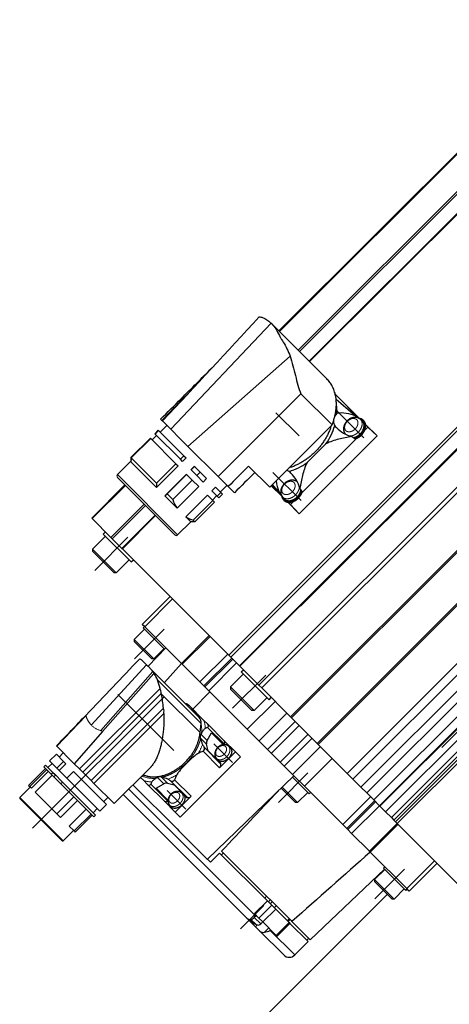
# Model space of a CAD drawing. Extents: x 0 to 1685, y -10 to 1188.
# Tile 15 of 21: x 1040 to 1095, y 931 to 1056. Entities that reach past the tile are written whole.
import ezdxf

# ---------------------------------------------------------------- set-up
doc = ezdxf.new("R2010")
doc.units = 0
doc.header["$LTSCALE"] = 25.4
doc.linetypes.add('DASHEDBIDOT', pattern=[12.4, 3, -3, 0.2, -3, 0.2, -3])
doc.linetypes.add('DASHEDDOT2X', pattern=[12.2, 6, -3, 0.2, -3])
doc.layers.add('Layer0000', color=7, linetype='CONTINUOUS', lineweight=25)

msp = doc.modelspace()

# ---------------------------------------------------------------- linework, layer by layer
at = {"layer": 'Layer0000', "color": 7, "linetype": 'Continuous', "lineweight": 25}
for p, q in [((1112.4205588, 1056.351656), (1072.8934665, 1016.8245637)), ((1076.7391772, 1012.978853), (1114.4985026, 1050.7381783)), ((1067.9273814, 974.2727196), (1129.4456713, 1035.7910096)), ((1082.286431, 959.9136699), (1143.804721, 1021.4319599)), ((1084.036431, 958.1636699), (1145.554721, 1019.6819599)), ((1071.9157771, 1017.8018995), (1071.9466771, 1017.7709996)), ((1071.9159539, 1017.8020763), (1078.9784539, 1010.7395763)), ((1085.661431, 956.5386699), (1147.179721, 1018.0569599)), ((1087.161431, 955.0386699), (1148.679721, 1016.5569599)), ((1074.305155, 1013.6394879), (1061.338203, 1002.1673789)), ((1058.03721, 1005.4683719), (1060.6142517, 1008.1023536)), ((1060.6142517, 1008.1023536), (1060.4883312, 1008.228274)), ((1061.4780102, 1008.9851969), (1060.6142517, 1008.1023536)), ((1075.6864524, 1008.8534436), (1067.774807, 1000.9417982)), ((1075.6864524, 1008.8534436), (1079.6393868, 1004.9005092)), ((1083.1357568, 1005.715714), (1080.0400525, 1008.8114184)), ((1083.0702127, 1005.7257164), (1080.0573672, 1008.738562)), ((1057.8757603, 1005.6298216), (1058.0377993, 1005.4677826)), ((1058.1258198, 1005.379762), (1058.03721, 1005.4683719)), ((1058.1883477, 1005.3172341), (1058.1258198, 1005.379762)), ((1059.1643215, 1004.3412604), (1058.1878725, 1005.3177093)), ((1083.4164752, 1005.4628947), (1083.1801777, 1005.6469791)), ((1083.5687402, 1005.4948626), (1083.6637402, 1005.3998626)), ((1057.1482728, 1003.7763693), (1057.5902145, 1004.218311)), ((1057.6313395, 1004.177186), (1057.1893978, 1003.7352443)), ((1057.5902145, 1004.218311), (1057.6313395, 1004.177186)), ((1060.8384594, 1000.9700662), (1057.6313395, 1004.177186)), ((1057.817825, 1003.9907006), (1058.6663531, 1004.8392287)), ((1060.3366304, 1003.1689514), (1059.1647297, 1004.3408521)), ((1071.7277414, 996.9888638), (1079.6393868, 1004.9005092)), ((1083.7835165, 1004.2214128), (1084.1790164, 1004.6169127)), ((1085.3514242, 1003.5000466), (1083.8845917, 1004.9668792)), ((1084.1790164, 1004.6169127), (1083.894594, 1004.9013351)), ((1085.3514242, 1003.5000466), (1084.1790164, 1004.6169127)), ((1054.1077136, 1000.7358101), (1056.5825874, 1003.2106839)), ((1056.6237124, 1003.1695588), (1054.1488387, 1000.6946851)), ((1056.5825874, 1003.2106839), (1056.6237124, 1003.1695588)), ((1059.8308322, 999.962439), (1056.6237124, 1003.1695588)), ((1056.8101978, 1002.9830734), (1057.3758832, 1003.5487589)), ((1057.1893978, 1003.7352443), (1057.1482728, 1003.7763693)), ((1057.1893978, 1003.7352443), (1060.3965177, 1000.5281244)), ((1060.5365375, 1002.9690443), (1060.3366304, 1003.1689514)), ((1061.338203, 1002.1673789), (1060.5365375, 1002.9690443)), ((1075.469607, 993.6182294), (1085.3514242, 1003.5000466)), ((1075.8976787, 996.335575), (1082.6393416, 1003.0772379)), ((1081.312283, 1003.7403093), (1081.2953035, 1003.7621049)), ((1082.7208698, 1003.1587661), (1082.6393416, 1003.0772379)), ((1065.171544, 998.3340378), (1061.3383609, 1002.1672209)), ((1078.8643938, 1002.5022261), (1076.4674275, 1000.1052597)), ((1052.4084581, 998.5813337), (1054.1132835, 1000.2861591)), ((1054.1077136, 1000.7358101), (1054.1071283, 1000.2800039)), ((1054.1488387, 1000.6946851), (1057.3559585, 997.4875653)), ((1060.3965177, 1000.5281244), (1060.8384594, 1000.9700662)), ((1060.6630189, 1000.2616232), (1060.3965177, 1000.5281244)), ((1061.1049606, 1000.7035649), (1060.6630189, 1000.2616232)), ((1060.8384594, 1000.9700662), (1061.1049606, 1000.7035649)), ((1067.774807, 1000.9417982), (1065.171544, 998.3340378)), ((1057.3572947, 996.955899), (1054.1072947, 1000.205899)), ((1057.3559585, 997.4875653), (1059.8308322, 999.962439)), ((1060.0973335, 999.6959378), (1057.3572947, 996.955899)), ((1059.8308322, 999.962439), (1060.0973335, 999.6959378)), ((1061.7236609, 999.2009812), (1062.1656026, 999.642923)), ((1061.7468006, 999.1778415), (1061.7236609, 999.2009812)), ((1062.1887423, 999.6197833), (1061.7468006, 999.1778415)), ((1061.7468006, 999.1778415), (1062.4676239, 998.4570182)), ((1062.1656026, 999.642923), (1062.1887423, 999.6197833)), ((1062.9095657, 998.8989599), (1062.1887423, 999.6197833)), ((1071.7277414, 996.9888638), (1069.0420895, 999.6745158)), ((1059.6916579, 990.9445805), (1052.4084581, 998.2277803)), ((1058.4179367, 995.895257), (1061.1579754, 998.6352958)), ((1061.1811151, 998.6121561), (1058.7062414, 996.1372824)), ((1059.4270648, 995.416459), (1061.9019385, 997.8913327)), ((1061.1579754, 998.6352958), (1061.1811151, 998.6121561)), ((1061.9019385, 997.8913327), (1061.1811151, 998.6121561)), ((1061.9019385, 997.8913327), (1062.713658, 997.0796132)), ((1062.4676239, 998.4570182), (1062.9095657, 998.8989599)), ((1063.2793434, 997.6452986), (1062.4676239, 998.4570182)), ((1062.9095657, 998.8989599), (1063.7212852, 998.0872404)), ((1063.7212852, 998.0872404), (1063.2793434, 997.6452986)), ((1066.449969, 997.0556129), (1065.171544, 998.3340378)), ((1053.3525706, 997.2836678), (1049.1345019, 993.0655991)), ((1062.713658, 997.0796132), (1059.9736192, 994.3395744)), ((1064.3930763, 996.5315658), (1064.835018, 996.9735076)), ((1065.0741898, 995.8504523), (1064.3930763, 996.5315658)), ((1064.835018, 996.9735076), (1065.5161315, 996.292394)), ((1065.4545782, 996.3539474), (1066.3031063, 997.2024755)), ((1066.449969, 997.0556129), (1067.2442485, 996.2613333)), ((1071.913357, 997.1744794), (1073.2564395, 995.8313968)), ((1071.9411278, 997.2022502), (1073.2464372, 995.8969408)), ((1075.2337107, 997.6534166), (1075.2100487, 997.6718501)), ((1058.4179367, 995.895257), (1058.7062414, 996.1372824)), ((1059.9736192, 994.3395744), (1058.4179367, 995.895257)), ((1058.7062414, 996.1372824), (1059.4270648, 995.416459)), ((1061.0873521, 993.2258416), (1063.8273908, 995.9658804)), ((1064.5085044, 995.2847669), (1062.0336306, 992.8098931)), ((1063.8273908, 995.9658804), (1064.5085044, 995.2847669)), ((1064.446951, 995.3463202), (1065.0126365, 995.9120056)), ((1064.7121161, 995.0811552), (1064.5085044, 995.2847669)), ((1065.5161315, 996.292394), (1065.0741898, 995.8504523)), ((1065.0741898, 995.8504523), (1065.2778015, 995.6468406)), ((1065.7197432, 996.0887823), (1065.2778015, 995.6468406)), ((1065.7197432, 996.0887823), (1065.5161315, 996.292394)), ((1073.5092589, 995.5506784), (1073.3251745, 995.7869759)), ((1073.4772909, 995.3984133), (1073.5722909, 995.3034133)), ((1075.8976787, 996.335575), (1075.8169496, 996.2548459)), ((1062.2372423, 992.6062814), (1064.7121161, 995.0811552)), ((1074.0052744, 995.0825619), (1075.469607, 993.6182294)), ((1074.0708185, 995.0725595), (1074.3527409, 994.7906371)), ((1074.3527409, 994.7906371), (1074.7421787, 995.180075)), ((1074.3527409, 994.7906371), (1075.469607, 993.6182294)), ((1049.1345019, 993.0655991), (1049.2069893, 992.9931117)), ((1049.2069893, 992.9931117), (1051.5848205, 990.6152805)), ((1052.9802126, 989.2198884), (1057.1982813, 993.4379571)), ((1061.7069123, 992.6062814), (1061.0873521, 993.2258416)), ((1062.0336306, 992.8098931), (1062.2372423, 992.6062814)), ((1060.0452113, 990.9445805), (1061.7069123, 992.6062814)), ((1062.2372423, 992.6062814), (1061.7069123, 992.6062814)), ((1049.2451991, 989.1365253), (1050.8715447, 990.7628709)), ((1050.6063796, 991.0280359), (1050.8892223, 991.3108786)), ((1054.1419135, 987.492502), (1050.6063796, 991.0280359)), ((1051.5848205, 990.6152805), (1051.7555737, 990.4445273)), ((1051.7555737, 990.4445273), (1052.9802126, 989.2198884)), ((1049.2451991, 989.1365253), (1049.2451991, 988.8536755)), ((1052.2504029, 986.1313215), (1049.2451991, 989.1365253)), ((1052.9802126, 989.2198884), (1053.0319893, 989.1681117)), ((1053.0319893, 989.1681117), (1066.5319893, 975.6681117)), ((1051.9675602, 986.1313215), (1049.2451991, 988.8536826)), ((1052.2504029, 986.1313215), (1053.8767485, 987.7576671)), ((1054.1419135, 987.492502), (1054.4247562, 987.7753447)), ((1052.2504029, 986.1313215), (1051.9675531, 986.1313215)), ((1055.5607952, 979.5682379), (1059.0963291, 983.1037718)), ((1055.8714554, 979.2575778), (1055.5607952, 979.5682379)), ((1055.6566901, 979.1187896), (1055.8334668, 979.2955663)), ((1058.3586558, 976.4168239), (1055.6566901, 979.1187896)), ((1060.517896, 974.6111372), (1055.8714554, 979.2575778)), ((1054.5429969, 977.6515431), (1055.8334668, 978.9420129)), ((1060.517902, 974.6111312), (1064.0534359, 978.1466651)), ((1054.5429969, 977.6515363), (1054.5429969, 977.4040518)), ((1056.7703833, 975.1766693), (1054.5429969, 977.4040557)), ((1057.0178693, 975.1766707), (1054.5429983, 977.6515417)), ((1058.5310965, 976.5979367), (1056.2893681, 974.243471)), ((1057.0178707, 975.1766693), (1058.3083406, 976.4671392)), ((1066.5319893, 975.6681117), (1066.7819893, 975.4181117)), ((1066.7819893, 975.4181117), (1067.8890401, 974.3110609)), ((1055.5065335, 975.0263056), (1055.9328917, 974.5999473)), ((1055.9329263, 974.5999127), (1056.1108583, 974.4219807)), ((1056.1108585, 974.4219806), (1056.2848979, 974.2479411)), ((1056.2862735, 974.2465656), (1056.735687, 973.7971521)), ((1057.0178639, 975.1766693), (1056.7703794, 975.1766693)), ((1060.517896, 974.6111372), (1058.3578752, 972.1749639)), ((1060.517902, 974.6111311), (1060.6214554, 974.5075778)), ((1060.6214554, 974.5075778), (1062.8714554, 972.2575778)), ((1067.8890401, 974.3110609), (1067.9273814, 974.2727196)), ((1067.9273814, 974.2727196), (1067.9791581, 974.2209429)), ((1067.9791581, 974.2209429), (1070.3569893, 971.8431117)), ((1057.036759, 973.3314935), (1050.5254977, 965.9640327)), ((1056.7357262, 973.7971129), (1062.7888042, 967.7440348)), ((1066.7451991, 971.6365253), (1068.3715447, 973.2628709)), ((1068.1063796, 973.5280359), (1068.3892223, 973.8108786)), ((1071.6419135, 969.992502), (1068.1063796, 973.5280359)), ((1062.8714554, 972.2575778), (1063.1142446, 972.0147885)), ((1063.1142501, 972.014783), (1063.3714554, 971.7575778)), ((1063.3714554, 971.7575778), (1063.4964554, 971.6325778)), ((1063.9964554, 971.1325778), (1063.4964554, 971.6325778)), ((1066.7451991, 971.6365253), (1066.7451991, 971.3536755)), ((1069.7504029, 968.6313215), (1066.7451991, 971.6365253)), ((1070.3569893, 971.8431117), (1070.7069893, 971.4931117)), ((1057.8175092, 971.430588), (1047.5881134, 961.2011922)), ((1047.9919656, 960.7973399), (1057.9646108, 970.7699851)), ((1057.9646108, 970.7699851), (1057.9708139, 970.7360389)), ((1057.9708139, 970.7360389), (1062.8877303, 965.8191225)), ((1064.1347508, 970.9942823), (1061.9554723, 968.7894988)), ((1064.1321787, 970.9968545), (1063.9964554, 971.1325778)), ((1064.1839554, 970.9450778), (1064.1321787, 970.9968545)), ((1070.8089554, 964.3200778), (1064.1839554, 970.9450778)), ((1069.4675602, 968.6313215), (1066.7451991, 971.3536826)), ((1069.7504029, 968.6313215), (1071.3767485, 970.2576671)), ((1070.7069893, 971.4931117), (1074.3729452, 967.8271558)), ((1071.6419135, 969.992502), (1071.9247562, 970.2753447)), ((1061.3057063, 969.4392649), (1061.4465403, 969.2984308)), ((1061.4465403, 969.2984308), (1063.3755202, 967.3694509)), ((1058.2423866, 968.9090565), (1049.0613178, 959.7279877)), ((1058.2839747, 968.2372512), (1049.4180145, 959.371291)), ((1069.7504029, 968.6313215), (1069.4675531, 968.6313215)), ((1074.3729452, 967.8271558), (1074.5095668, 967.6905342)), ((1062.8877303, 965.8191225), (1063.0192321, 966.9784461)), ((1063.3755202, 967.3694509), (1063.8557042, 966.8892669)), ((1063.8557042, 966.8892669), (1065.9544233, 964.7905478)), ((1074.5095668, 967.6905342), (1077.7422471, 964.4578539)), ((1050.5254977, 965.9640327), (1046.9124916, 961.8768139)), ((1063.0793461, 965.7699908), (1063.0047335, 965.6322985)), ((1063.8047335, 964.8322985), (1064.332789, 965.8067876)), ((1064.332789, 965.8067876), (1065.850455, 964.2891217)), ((1044.6648107, 964.1244948), (1044.7095139, 964.0797917)), ((1044.7095139, 964.0797917), (1046.7536879, 962.0356176)), ((1062.9217034, 965.1483638), (1062.9521605, 965.0286986)), ((1063.937257, 963.5014579), (1063.7217034, 964.3483638)), ((1065.9418223, 964.2945936), (1065.9683096, 964.3434741)), ((1065.9544233, 964.7905478), (1067.3794244, 963.3655468)), ((1066.6741286, 963.9586758), (1066.4560319, 964.1285812)), ((1071.0589554, 964.0700778), (1070.8089554, 964.3200778)), ((1074.6964554, 960.4325778), (1071.0589554, 964.0700778)), ((1077.7422471, 964.4578539), (1077.8724382, 964.3276627)), ((1077.8724382, 964.3276627), (1081.5516498, 960.6484511)), ((1044.651781, 963.0768644), (1043.8032528, 962.2283363)), ((1044.651781, 963.0768644), (1045.579352, 962.1492933)), ((1045.0053344, 962.723311), (1045.5356645, 963.2536411)), ((1065.512257, 961.9264579), (1063.937257, 963.5014579)), ((1067.3794244, 963.3655468), (1065.3641686, 961.350291)), ((1068.0044244, 962.7405468), (1067.3794244, 963.3655468)), ((1043.2729228, 961.6980062), (1043.0607907, 961.4858741)), ((1043.2729228, 961.6980062), (1044.2004938, 960.7704351)), ((1043.5911208, 961.3798081), (1044.1214509, 961.9101382)), ((1044.7308239, 961.3007652), (1043.8032528, 962.2283363)), ((1045.579352, 962.1492933), (1044.7308239, 961.3007652)), ((1045.8513024, 961.877343), (1045.0027743, 961.0288148)), ((1045.8513024, 961.877343), (1045.579352, 962.1492933)), ((1046.7536879, 962.0356176), (1046.9124916, 961.8768139)), ((1046.9124916, 961.8768139), (1047.5881134, 961.2011922)), ((1060.3676711, 955.1037935), (1068.0044244, 962.7405468)), ((1065.089239, 962.3737862), (1064.9193336, 962.591883)), ((1065.5369616, 961.8293938), (1065.512257, 961.9264579)), ((1041.1162471, 959.1170664), (1043.2729228, 961.2737421)), ((1043.4263883, 961.1202766), (1041.2697126, 958.9636009)), ((1043.6376166, 960.9090483), (1041.4809409, 958.7523726)), ((1044.1340786, 960.4125863), (1041.9774029, 958.2559106)), ((1043.9883618, 960.5583031), (1043.0607907, 961.4858741)), ((1043.9883618, 960.5583031), (1044.2004938, 960.7704351)), ((1044.1515, 960.3951648), (1043.9883618, 960.5583031)), ((1044.1515, 960.3951648), (1045.2331303, 959.3135346)), ((1044.2004938, 960.7704351), (1044.4452367, 960.5256922)), ((1044.5350336, 960.4358954), (1044.3229015, 960.2237633)), ((1045.4452621, 959.5256668), (1044.4452367, 960.5256922)), ((1044.7308239, 961.3007652), (1044.9755668, 961.0560223)), ((1044.9755668, 961.0560223), (1045.9755922, 960.0559969)), ((1046.8241204, 960.904525), (1045.9755922, 960.0559969)), ((1051.015742, 956.7129034), (1046.8241204, 960.904525)), ((1047.5881134, 961.2011922), (1047.9919656, 960.7973399)), ((1047.9919656, 960.7973399), (1049.0613178, 959.7279877)), ((1051.9880138, 956.8012917), (1056.5858525, 961.3991304)), ((1063.8166303, 949.745646), (1074.8000088, 960.3290244)), ((1074.8002457, 960.3287875), (1074.6966229, 960.4324103)), ((1074.8002457, 960.3287875), (1076.1214554, 959.0075778)), ((1081.5516498, 960.6484511), (1082.286431, 959.9136699)), ((1041.1162471, 959.1170664), (1041.2697126, 958.9636009)), ((1045.4452621, 959.5256668), (1045.2331301, 959.3135348)), ((1045.2331301, 959.3135348), (1049.4247518, 955.1219131)), ((1049.6368838, 955.3340451), (1045.4452621, 959.5256668)), ((1045.9755922, 960.0559969), (1050.1672139, 955.8643752)), ((1049.0613178, 959.7279877), (1049.4180145, 959.371291)), ((1049.4180145, 959.371291), (1051.9880138, 956.8012917)), ((1054.3744992, 959.1877771), (1059.963077, 953.5991994)), ((1055.738767, 959.7326977), (1055.3290934, 960.1423713)), ((1056.218951, 959.2525137), (1055.738767, 959.7326977)), ((1058.3176701, 957.1537945), (1056.218951, 959.2525137)), ((1057.3014303, 958.7754288), (1058.2759193, 959.3034844)), ((1057.4759193, 960.1034844), (1057.338227, 960.0288718)), ((1058.0795192, 960.1560574), (1057.959854, 960.1865144)), ((1058.759854, 959.3865144), (1059.60676, 959.1709609)), ((1059.60676, 959.1709609), (1061.18176, 957.5959609)), ((1076.7326672, 958.0428125), (1074.6199533, 960.1555264)), ((1076.1214554, 959.0075778), (1080.9964554, 954.1325778)), ((1082.286431, 959.9136699), (1083.3016498, 958.8984511)), ((1040.0308382, 957.5861802), (1041.3389857, 958.8943278)), ((1041.2697126, 958.9636009), (1041.4809409, 958.7523726)), ((1041.9774029, 958.2559106), (1044.7232396, 955.5100739)), ((1068.8397408, 942.2476618), (1053.1370624, 957.9503402)), ((1058.8190962, 957.2577629), (1057.3014303, 958.7754288)), ((1061.7579269, 957.7440493), (1059.7426711, 955.7287935)), ((1060.7344316, 958.0189789), (1060.5163349, 958.1888843)), ((1075.0179333, 956.9291193), (1073.1795101, 958.7675425)), ((1075.2654193, 956.9291207), (1073.3055489, 958.8889911)), ((1075.2654207, 956.9291193), (1076.5558906, 958.2195892)), ((1076.7326672, 958.0428125), (1076.9094439, 958.2195892)), ((1083.3016498, 958.8984511), (1084.036431, 958.1636699)), ((1084.036431, 958.1636699), (1084.9266498, 957.2734511)), ((1045.3836365, 952.0919606), (1040.0308382, 957.4447589)), ((1044.7232396, 955.5100739), (1046.8799153, 957.6667495)), ((1047.3305555, 957.2161094), (1045.1738798, 955.0594337)), ((1051.015742, 956.7129034), (1050.1672139, 955.8643752)), ((1050.6621886, 957.0664568), (1051.1925187, 957.5967868)), ((1059.7426711, 955.7287935), (1058.3176701, 957.1537945)), ((1058.7647438, 957.1399083), (1058.8136243, 957.1663956)), ((1059.149542, 956.4340893), (1058.9796367, 956.652186)), ((1061.18176, 957.5959609), (1061.2788241, 957.5712562)), ((1075.2654139, 956.9291193), (1075.0179294, 956.9291193)), ((1084.9266498, 957.2734511), (1085.661431, 956.5386699)), ((1085.661431, 956.5386699), (1085.7197567, 956.4803443)), ((1044.7232396, 955.5100739), (1045.1738798, 955.0594337)), ((1046.280035, 953.9532785), (1048.4367107, 956.1099542)), ((1049.0619161, 955.4847488), (1046.9052404, 953.3280731)), ((1047.055944, 953.1773695), (1049.2126197, 955.3340451)), ((1049.3186857, 955.6522432), (1049.8490158, 956.1825733)), ((1049.6368838, 955.3340451), (1049.4247518, 955.1219131)), ((1060.3676711, 955.1037935), (1059.7426711, 955.7287935)), ((1085.7197567, 956.4803443), (1085.9108449, 956.289256)), ((1085.9108449, 956.289256), (1086.4266498, 955.7734511)), ((1086.4266498, 955.7734511), (1087.161431, 955.0386699)), ((1080.9964554, 954.1325778), (1081.4964554, 953.6325778)), ((1084.4750088, 950.6540244), (1088.0105427, 954.1895583)), ((1087.161431, 955.0386699), (1087.4790189, 954.7210821)), ((1087.4790189, 954.7210821), (1087.6914008, 954.5087002)), ((1087.6914008, 954.5087002), (1087.9069893, 954.2931117)), ((1087.9069893, 954.2931117), (1088.1569893, 954.0431117)), ((1088.1569893, 954.0431117), (1096.4069893, 945.7931117)), ((1045.5250579, 952.0919606), (1046.8332054, 953.4001081)), ((1046.280035, 953.9532785), (1046.9052404, 953.3280731)), ((1046.9052404, 953.3280731), (1047.055944, 953.1773695)), ((1059.963077, 953.5991994), (1060.213077, 953.3491994)), ((1060.213077, 953.3491994), (1063.713077, 949.8491994)), ((1081.6211636, 953.5078696), (1081.4964554, 953.6325778)), ((1082.1214554, 953.0075778), (1081.6211638, 953.5078694)), ((1084.3714554, 950.7575778), (1082.1214554, 953.0075778)), ((1065.3722941, 950.5234346), (1064.2055679, 949.3567084)), ((1071.4298113, 944.4659175), (1065.3722941, 950.5234346)), ((1065.8433378, 950.5473656), (1065.5958504, 950.2998783)), ((1065.6193674, 950.7713361), (1071.1983803, 945.1923232)), ((1084.4749352, 950.6540979), (1084.3714554, 950.7575778)), ((1089.1214554, 946.0075778), (1084.4750088, 950.6540244)), ((1063.713077, 949.8491994), (1063.8166304, 949.745646)), ((1063.8166304, 949.745646), (1064.2055679, 949.3567084)), ((1089.4321156, 945.6969176), (1092.9676495, 949.2324515)), ((1076.8628398, 939.5278637), (1086.2807016, 948.4947782)), ((1085.0405469, 947.1539931), (1086.3310168, 948.4444629)), ((1086.1542401, 948.6212396), (1086.3310168, 948.7980163)), ((1088.9826672, 945.7928125), (1086.1542401, 948.6212396)), ((1085.0405469, 947.1539863), (1085.0405469, 946.9065018)), ((1087.2679333, 944.6791193), (1085.0405469, 946.9065057)), ((1087.5154193, 944.6791207), (1085.0405483, 947.1539917)), ((1040.6935243, 899.3296467), (1086.6554651, 945.2915875)), ((1087.5154207, 944.6791193), (1088.8058906, 945.9695892)), ((1088.9826672, 945.7928125), (1089.1594439, 945.9695892)), ((1089.4321156, 945.6969176), (1089.1214554, 946.0075778)), ((1069.8034657, 942.8395719), (1071.4298113, 944.4659175)), ((1071.1981852, 945.1925183), (1072.1136752, 944.2770282)), ((1071.4298113, 944.4659175), (1071.9923032, 943.9034255)), ((1072.1136752, 944.2770282), (1072.2397905, 944.1509129)), ((1072.2397905, 944.1509129), (1072.7397905, 943.6509129)), ((1087.5154139, 944.6791193), (1087.2679294, 944.6791193)), ((1070.3659576, 942.27708), (1069.8034657, 942.8395719)), ((1071.9923032, 943.9034255), (1072.4923032, 943.4034255)), ((1072.4923032, 943.4034255), (1074.1923032, 941.7034255)), ((1072.7397905, 943.6509129), (1074.4397905, 941.9509129)), ((1069.9131401, 941.1742625), (1068.8397408, 942.2476618)), ((1069.6654545, 942.2399158), (1070.0342881, 942.6087494)), ((1070.3659576, 942.27708), (1070.8659576, 941.77708)), ((1070.589411, 941.5309897), (1070.8507294, 941.7923081)), ((1070.8659576, 941.77708), (1072.5659576, 940.07708)), ((1072.6695109, 939.9735266), (1074.2958565, 941.5998722)), ((1074.0583565, 941.8373722), (1074.3058439, 942.0848595)), ((1074.1923032, 941.7034255), (1074.2958565, 941.5998722)), ((1076.6153524, 939.2803763), (1074.2958565, 941.5998722)), ((1074.4397905, 941.9509129), (1074.5433413, 941.8473621)), ((1074.5433439, 941.8473595), (1076.8628398, 939.5278637)), ((1070.4647408, 940.6226618), (1069.9131401, 941.1742625)), ((1073.5040825, 937.58332), (1070.4647408, 940.6226618)), ((1072.5659576, 940.07708), (1072.6695109, 939.9735266)), ((1074.9182961, 937.58332), (1076.6153524, 939.2803763)), ((1076.4385757, 939.457153), (1076.6860631, 939.7046404))]:
    msp.add_line(p, q, dxfattribs=at)
at = {"layer": 'Layer0000', "color": 251, "linetype": 'DASHEDBIDOT', "lineweight": 18}
for p, q in [((1112.4930462, 1056.2791686), (1072.9659539, 1016.7520763)), ((1075.3437851, 1014.3742451), (1113.1031105, 1052.1335704)), ((1075.5145383, 1014.2034919), (1113.2738636, 1051.9628172)), ((1114.5502792, 1050.6864016), (1076.7909539, 1012.9270763)), ((1066.5319893, 975.6681117), (1128.0502792, 1037.1864016)), ((1066.7819893, 975.4181117), (1128.3002792, 1036.9364016)), ((1067.8890401, 974.3110609), (1129.4073301, 1035.8293508)), ((1129.497448, 1035.7392329), (1067.9791581, 974.2209429)), ((1070.3569893, 971.8431117), (1133.6430462, 1035.1291686)), ((1070.7069893, 971.4931117), (1133.9930462, 1034.7791686)), ((1074.3729452, 967.8271558), (1137.6590021, 1031.1132127)), ((1074.5095668, 967.6905342), (1137.7956237, 1030.9765911)), ((1077.7422471, 964.4578539), (1139.260537, 1025.9761439)), ((1077.8724382, 964.3276627), (1139.3907282, 1025.8459527)), ((1081.5516498, 960.6484511), (1143.0699398, 1022.1667411)), ((1083.3016498, 958.8984511), (1144.8199398, 1020.4167411)), ((1071.9158655, 1017.8019879), (1059.1643215, 1004.3412604)), ((1084.9266498, 957.2734511), (1146.4449398, 1018.7917411)), ((1085.7197567, 956.4803443), (1147.2380467, 1017.9986342)), ((1147.4291349, 1017.807546), (1085.9108449, 956.289256)), ((1086.4266498, 955.7734511), (1147.9449398, 1017.2917411)), ((1087.4790189, 954.7210821), (1148.9973089, 1016.239372)), ((1087.6914008, 954.5087002), (1149.2096908, 1016.0269901)), ((1087.9069893, 954.2931117), (1149.4252792, 1015.8114016)), ((1149.6752792, 1015.5614016), (1088.1569893, 954.0431117)), ((1060.0452113, 990.9445805), (1052.4084581, 998.5813337)), ((1053.425058, 997.2111804), (1049.2069893, 992.9931117)), ((1051.5848205, 990.6152805), (1055.8028892, 994.8333492)), ((1051.7555737, 990.4445273), (1055.9736424, 994.662596)), ((1057.250058, 993.3861804), (1053.0319893, 989.1681117)), ((1055.8714554, 979.2575778), (1059.4069893, 982.7931117)), ((1060.6214554, 974.5075778), (1064.1569893, 978.0431117)), ((1062.8714554, 972.2575778), (1066.4069893, 975.7931117)), ((1063.3714554, 971.7575778), (1066.9069893, 975.2931117)), ((1049.0870362, 966.7732922), (1056.110422, 974.4224171)), ((1063.4964554, 971.6325778), (1067.0319893, 975.1681117)), ((1063.9964554, 971.1325778), (1067.5319893, 974.6681117)), ((1056.8924279, 973.5807491), (1050.2972561, 966.0704245)), ((1063.0192321, 966.9784461), (1057.494827, 972.5028512)), ((1068.8714554, 966.2575778), (1072.4069893, 969.7931117)), ((1048.4135885, 967.9540921), (1044.7095139, 964.0797917)), ((1070.3714554, 964.7575778), (1073.9069893, 968.2931117)), ((1071.4335986, 963.6954346), (1074.9691325, 967.2309685)), ((1071.9335986, 963.1954346), (1075.4691325, 966.7309685)), ((1050.4767299, 965.9932447), (1050.4611831, 966.0016772)), ((1063.8047335, 964.8322985), (1063.0047335, 965.6322985)), ((1065.9683096, 964.3434741), (1063.8304933, 966.4812903)), ((1073.0593122, 962.069721), (1076.5948461, 965.6052549)), ((1063.7217034, 964.3483638), (1062.9217034, 965.1483638)), ((1073.5593122, 961.569721), (1077.0948461, 965.1052549)), ((1074.6214554, 960.5075778), (1078.1569893, 964.0431117)), ((1065.3641686, 961.350291), (1063.2654495, 963.4490101)), ((1063.3991453, 963.9672101), (1065.5369616, 961.8293938)), ((1076.1214554, 959.0075778), (1079.6569893, 962.5431117)), ((1056.6269275, 959.2777245), (1058.7647438, 957.1399083)), ((1058.2759193, 959.3034844), (1057.4759193, 960.1034844)), ((1058.759854, 959.3865144), (1057.959854, 960.1865144)), ((1061.2788241, 957.5712562), (1059.1410078, 959.7090725)), ((1059.6592078, 959.8427684), (1061.7579269, 957.7440493)), ((1069.8989788, 942.6026374), (1053.8441691, 958.657447)), ((1040.0308382, 957.5861802), (1045.5250579, 952.0919606)), ((1080.9964554, 954.1325778), (1084.5319893, 957.6681117)), ((1081.4964554, 953.6325778), (1085.0319893, 957.1681117)), ((1081.6211523, 953.5078576), (1085.1569893, 957.0431117)), ((1085.6569893, 956.5431117), (1082.1214554, 953.0075778)), ((1084.3714554, 950.7575778), (1087.9069893, 954.2931117)), ((1089.1214554, 946.0075778), (1092.6569893, 949.5431117)), ((1071.0886137, 944.807115), (1071.3361011, 945.0546024)), ((1071.5526635, 944.3430652), (1071.8001509, 944.5905526)), ((1072.0522905, 944.3384129), (1071.8048032, 944.0909255)), ((1071.9923032, 943.9034255), (1070.3659576, 942.27708)), ((1072.4923032, 943.4034255), (1070.8659576, 941.77708)), ((1072.3048032, 943.5909255), (1072.5522905, 943.8384129)), ((1070.0007965, 941.4432424), (1069.3511563, 942.0928826)), ((1070.589411, 941.5309897), (1069.7729697, 942.347431)), ((1069.8989788, 942.6026374), (1069.9696894, 942.6733481)), ((1074.1923032, 941.7034255), (1072.5659576, 940.07708)), ((1073.9548032, 941.9409255), (1074.2022905, 942.1884129)), ((1070.1339219, 941.3950442), (1069.9131401, 941.1742625)), ((1071.6075114, 941.0355261), (1071.0514022, 940.4794169)), ((1071.8691353, 940.7739022), (1071.7984246, 940.7031915)), ((1074.9182961, 937.58332), (1071.7984246, 940.7031915))]:
    msp.add_line(p, q, dxfattribs=at)
at = {"layer": 'Layer0000', "color": 5, "linetype": 'DASHEDDOT2X', "lineweight": 18}
for p, q in [((1083.686099, 1003.2561836), (1080.0950612, 1006.8472214)), ((1075.4497845, 1003.5198691), (1072.5212467, 1006.4484069)), ((1075.71597, 995.2810546), (1072.1249322, 998.8720924)), ((1053.7400082, 990.6261306), (1049.5233572, 986.4094796)), ((1058.3306993, 978.9643717), (1054.5736693, 975.2073417)), ((1071.2400082, 973.1261306), (1067.0233572, 968.9094796)), ((1058.3130706, 970.374193), (1041.6242185, 953.6853408)), ((1059.5690666, 963.5391512), (1052.4611125, 970.6471054)), ((1067.0139151, 962.0339997), (1064.6523798, 964.395535)), ((1076.5782493, 960.7168217), (1072.8212193, 956.9597917)), ((1061.0742181, 956.0943028), (1058.7126829, 958.455838)), ((1088.8282493, 948.4668217), (1085.0712193, 944.7097917)), ((1070.9614764, 943.8475988), (1068.0176212, 940.9037436))]:
    msp.add_line(p, q, dxfattribs=at)
at = {"layer": 'Layer0000', "color": 7, "linetype": 'Continuous', "lineweight": 25}
for centre, radius, start, end in [((-6574.2201929, 8103.2489389), 10422.6893608, 317.07844059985, 317.17723374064), ((1069.2287779, 1015.1148999), 3.800241, 45.000004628, 45.657206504), ((-1138.348235, 3215.4546198), 3115.5626194, 314.8909007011, 314.9922891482), ((-574.7600338, 2652.337921), 2318.8694754, 314.7541343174, 314.8451795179), ((1167.6628406, 1107.2253145), 132.1688897, 228.538931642, 229.952098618), ((1075.3826399, 1006.5732046), 4.884292, 357.947115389, 10.479505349), ((1080.8144078, 1005.3081252), 0.9902935, 172.766032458, 212.88203389), ((1081.84107, 1005.0754343), 2.0585442, 140.014574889, 154.496421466), ((998.6353205, 892.3087487), 141.3880717, 53.34236701, 53.557683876), ((1082.9875909, 1004.8944374), 0.8356106, 45.934623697, 85.097745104), ((1083.0653165, 1004.8200351), 0.8332532, 5.599222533, 44.095781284), ((1072.0898339, 1007.252294), 8.2739234, 324.963299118, 342.545059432), ((1082.6269968, 1006.9774417), 3.444213, 219.849466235, 224.858695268), ((1083.4667884, 1007.9278056), 4.7105492, 225.847716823, 253.511097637), ((1081.9108699, 1005.0314127), 2.0403199, 293.390551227, 336.609448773), ((1082.5394885, 1004.7736816), 1.3611049, 336.061840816, 5.381490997), ((1082.2057562, 1003.9896876), 0.9961639, 186.131673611, 191.970235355), ((1090.4321768, 1015.5309758), 14.6909451, 235.588264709, 237.964027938), ((1082.0755564, 1004.6957928), 1.6669975, 287.900253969, 292.774869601), ((1074.5714105, 998.7127279), 20.5185183, 174.456952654, 175.826789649), ((2486.6277132, -406.942839), 1997.0281378, 135.2225167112, 135.3282353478), ((1073.7064195, 998.2529381), 0.8833697, 56.157671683, 79.890894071), ((1071.7175474, 1006.879483), 8.2735399, 287.448652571, 305.036974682), ((1052.5852348, 998.404557), 0.25, 135, 224.999907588), ((15797.188366, -13718.6584643), 20820.6668159, 135.01909536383, 135.02923531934), ((1077.791643, 998.3958297), 5.2816887, 186.430349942, 202.88590364), ((1071.9991155, 996.3371688), 3.4433201, 45.20813456, 50.304782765), ((1071.0434794, 995.4952438), 4.7148539, 16.679901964, 44.174868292), ((1074.9825436, 996.7619432), 0.9956129, 77.954482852, 83.86941497), ((1079.2753481, 997.2768188), 21.9204027, 179.44914017, 180.838853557), ((917.0764597, 864.7711178), 203.9603786, 40.171643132, 40.539347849), ((1063.1908299, 988.3368801), 15.0147636, 32.189554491, 34.533282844), ((1063.3066263, 996.7083251), 4.0889993, 198.417387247, 215.401208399), ((1186.5371824, 1080.2381374), 141.2308746, 216.444000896, 216.657711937), ((1074.0777162, 995.9795627), 0.8356106, 184.902254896, 224.065376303), ((1074.1521185, 995.9018371), 0.8332532, 225.904218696, 264.400777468), ((1073.9421767, 997.0548479), 2.0383269, 293.108883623, 336.891116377), ((1074.2843428, 996.8886667), 1.6584971, 337.532099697, 342.396370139), ((1074.1987903, 996.4233128), 1.3568019, 264.587888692, 293.608944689), ((1062.7717632, 995.7734986), 3.0541442, 236.528880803, 256.014147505), ((1059.8684346, 991.1213572), 0.25, 225.000092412, 314.999999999), ((-135319.0859286, 131348.0169018), 188666.4563464, 316.285870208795, 316.288863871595), ((1056.1367436, 973.1983831), 0.8469138, 26.838792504, 44.841658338), ((1058.6508438, 974.4324316), 1.9538007, 205.86128448, 214.297224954), ((1054.4082594, 971.3374509), 3.299251, 20.685114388, 37.166132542), ((1046.909108, 968.7325463), 11.2371102, 13.892502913, 19.604322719), ((1055.9163256, 970.6605569), 2.0512062, 3.058079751, 22.049286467), ((1044.4303768, 967.7896389), 13.8572981, 4.633505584, 12.276194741), ((1061.0687033, 968.9279626), 0.5635605, 65.130956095, 92.720830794), ((-26132.3911754, 26949.3903934), 37600.8833071, 316.28423860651, 316.29250764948), ((1057.1384293, 968.5035261), 1.1760853, 346.914323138, 20.170427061), ((1062.1176112, 967.1245467), 0.9133814, 350.795674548, 42.705948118), ((1063.5918447, 965.282476), 0.6834292, 149.211950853, 191.316828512), ((1067.5386575, 958.6603306), 8.6555123, 115.367108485, 117.401875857), ((1066.2202162, 965.8354535), 3.3661613, 193.86683596, 206.566580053), ((1106.421396, 986.6924631), 48.6554331, 207.361890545, 207.843951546), ((1064.3918447, 964.482476), 0.6834292, 149.211950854, 191.316828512), ((1066.3436559, 955.6715811), 8.364434, 111.593022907, 116.154668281), ((1065.9055662, 962.7174233), 1.1653863, 168.302561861, 180.936328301), ((1065.0103703, 961.7486029), 0.5327528, 311.612901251, 8.722446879), ((1067.4209597, 956.7715005), 8.3473037, 153.840648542, 158.411660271), ((1064.4478873, 955.5695603), 8.6555123, 152.598124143, 154.632891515), ((1057.8257419, 959.5163731), 0.6834292, 78.683171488, 120.788049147), ((1057.2723252, 956.886809), 3.3674244, 63.435811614, 76.130772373), ((1058.6257419, 958.7163731), 0.6834292, 78.683171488, 120.788049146), ((1036.4157548, 916.6868219), 48.6554331, 62.156048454, 62.638109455), ((1060.3907946, 957.2026517), 1.1653863, 89.063671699, 101.69743814), ((1061.359615, 958.0978475), 0.5327528, 261.277553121, 318.387098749), ((11659.8258939, -9015.626298), 14545.3174404, 136.70741699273, 136.74895755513), ((1040.1015488, 957.5154696), 0.1, 134.999999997, 225.001981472), ((1045.4543472, 952.1626712), 0.1, 224.999999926, 314.999999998), ((88384.793773, -97512.3419968), 131591.4406014, 131.561182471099, 131.566961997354), ((1069.2677234, 942.727508), 0.6429786, 228.2697086, 284.287471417), ((1071.6462245, 944.5323469), 3.5, 224.011031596, 241.957571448), ((1069.3262484, 942.5609797), 0.4674189, 282.372699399, 316.795445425), ((1068.8028358, 943.0506198), 1.1841527, 316.864408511, 337.770666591), ((1070.2358576, 941.8845431), 0.5, 241.957836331, 314.999999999), ((1070.8928619, 941.1030751), 0.6434941, 228.29411919, 284.263060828), ((1070.681583, 943.0727498), 2.6195691, 278.115879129, 295.235863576), ((1074.2111893, 938.2904268), 1, 225.000564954, 315)]:
    msp.add_arc(centre, radius, start, end, dxfattribs=at)
at = {"layer": 'Layer0000', "color": 251, "linetype": 'DASHEDBIDOT', "lineweight": 18}
for centre, radius, start, end in [((1081.8272164, 1004.1764634), 0.6742584, 217.918489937, 220.381479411), ((1074.7958095, 997.1400857), 0.6740679, 49.395098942, 52.081827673), ((1060.3629906, 965.9971729), 3.4745337, 71.828959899, 76.876696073), ((1048.516634, 967.9991187), 0.1124534, 154.810013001, 203.603311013), ((1051.0621148, 968.6603126), 2.7410653, 194.930343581, 206.307425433), ((1060.3535063, 966.4896287), 2.683557, 31.463886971, 58.536113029), ((1050.8891663, 968.5748229), 2.5481412, 206.307720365, 224.985225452), ((1051.0744879, 968.8018803), 2.8398838, 225.582185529, 254.116373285), ((1059.2073248, 966.1503696), 3.8906602, 354.389392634, 11.809991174), ((1059.7953752, 966.2137971), 3.7620439, 1.994004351, 17.889832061), ((1050.0227322, 965.1860108), 0.9260405, 61.740320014, 72.755541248), ((1050.114806, 965.3337193), 0.7523049, 56.913044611, 61.243597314), ((1056.7165588, 966.7420385), 6.9264656, 329.04741024, 339.620419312), ((1056.9464726, 963.5722847), 3.5650031, 246.070123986, 276.308914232), ((1056.3661793, 966.3916591), 6.9264656, 290.379580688, 300.95258976), ((1056.8944207, 963.3128427), 3.7620439, 252.110167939, 268.005995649)]:
    msp.add_arc(centre, radius, start, end, dxfattribs=at)
at = {"layer": 'Layer0000', "color": 7, "linetype": 'Continuous', "lineweight": 25}
for points, degree, knots in [([(1070.4004702, 1018.6025124), (1070.4272213, 1018.6334048), (1070.5937725, 1018.5964582), (1071.1248044, 1018.4326557), (1071.5490477, 1018.1609731), (1071.8850219, 1017.8326548)], 3, [0.005006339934, 0.005006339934, 0.005006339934, 0.005006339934, 0.0059222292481, 0.0065802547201, 0.0105284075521, 0.0105284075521, 0.0105284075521, 0.0105284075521]), ([(1071.9466665, 1017.7710101), (1072.3363536, 1017.3723218), (1072.7214832, 1016.7868617), (1073.0463218, 1016.0175982), (1073.1583757, 1015.818054), (1073.2793232, 1015.6429125), (1073.7214059, 1014.9765599), (1074.0899352, 1014.2746359), (1074.305155, 1013.6394879)], 3, [0, 0, 0, 0, 0.004678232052, 0.005346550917, 0.005680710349, 0.006014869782, 0.006683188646, 0.010693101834, 0.010693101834, 0.010693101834, 0.010693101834]), ([(1074.305155, 1013.6394879), (1074.5697669, 1012.8159737), (1074.8904088, 1011.5579711), (1075.2985327, 1009.9328418), (1075.5363952, 1009.1907353), (1075.6864524, 1008.8534436)], 3, [0, 0, 0, 0, 0.00516985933, 0.007754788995, 0.01033971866, 0.01033971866, 0.01033971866, 0.01033971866]), ([(1081.5445832, 1005.3976993), (1081.4159455, 1005.2689034), (1081.2066724, 1004.9419965), (1081.1056376, 1004.612702), (1081.0741242, 1004.2273858), (1081.2101092, 1003.8719864), (1081.2953027, 1003.7621058)], 2, [0, 0, 0, 0.18958294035, 0.41065928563, 0.56600328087, 0.84072163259, 0.99999968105, 0.99999968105, 0.99999968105]), ([(1083.1801768, 1005.6469798), (1083.0702961, 1005.7321733), (1082.7150716, 1005.8682789), (1082.2349954, 1005.8282783), (1081.9020604, 1005.6752364), (1081.6616549, 1005.5147209), (1081.5445832, 1005.3976993)], 2, [0.00000031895, 0.00000031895, 0.00000031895, 0.15927459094, 0.43398642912, 0.69421513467, 0.82690591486, 1, 1, 1]), ([(1075.2100478, 997.6718508), (1075.1001672, 997.7570444), (1074.7449426, 997.8931499), (1074.2648665, 997.8531494), (1073.9319315, 997.7001074), (1073.6915259, 997.5395919), (1073.5744543, 997.4225703)], 2, [0.00000031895, 0.00000031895, 0.00000031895, 0.15927459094, 0.43398642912, 0.69421513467, 0.82690591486, 1, 1, 1]), ([(1073.5744543, 997.4225703), (1073.4458165, 997.2937744), (1073.2365435, 996.9668676), (1073.1355086, 996.637573), (1073.1039953, 996.2522568), (1073.2399802, 995.8968575), (1073.3251738, 995.7869768)], 2, [0, 0, 0, 0.18958294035, 0.41065928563, 0.56600328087, 0.84072163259, 0.99999968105, 0.99999968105, 0.99999968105]), ([(1055.2263393, 975.1730518), (1055.2394949, 975.1870614), (1055.3428587, 975.1621306), (1055.4531691, 975.07967), (1055.5062517, 975.0265873)], 3, [0.0002113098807, 0.0002113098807, 0.0002113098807, 0.0002113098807, 0.0006597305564, 0.0013194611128, 0.0013194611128, 0.0013194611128, 0.0013194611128]), ([(1066.4560315, 964.1285815), (1066.3718717, 964.1939229), (1066.0893234, 964.3070148), (1065.725613, 964.2806516), (1065.4406345, 964.1686132), (1065.2157327, 964.0159747), (1065.12383, 963.9240849)], 2, [0.00000011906, 0.00000011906, 0.00000011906, 0.15040945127, 0.42653541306, 0.64842924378, 0.83315371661, 1, 1, 1]), ([(1062.6566484, 963.179559), (1062.5174724, 963.1109653), (1062.2525575, 962.9212532), (1061.7650698, 962.4938414), (1061.1850739, 961.9165464), (1060.6137298, 961.3425751), (1060.1859795, 960.8542284), (1059.997691, 960.5916351), (1059.9286588, 960.4515694)], 3, [0, 0, 0, 0, 0.0009779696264, 0.0019559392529, 0.0039118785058, 0.0058678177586, 0.0068457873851, 0.0078237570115, 0.0078237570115, 0.0078237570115, 0.0078237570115]), ([(1065.12383, 963.9240849), (1065.0142535, 963.8143271), (1064.870802, 963.5856709), (1064.7672713, 963.3223135), (1064.7408988, 962.9585896), (1064.853992, 962.6760432), (1064.9193333, 962.5918834)], 2, [0, 0, 0, 0.19760505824, 0.35153645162, 0.57344202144, 0.84958259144, 0.99999988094, 0.99999988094, 0.99999988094]), ([(1059.184133, 957.9843879), (1059.0745565, 957.8746301), (1058.931105, 957.6459739), (1058.8275743, 957.3826165), (1058.8012018, 957.0188927), (1058.914295, 956.7363462), (1058.9796364, 956.6521864)], 2, [0, 0, 0, 0.19760505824, 0.35153645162, 0.57344202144, 0.84958259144, 0.99999988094, 0.99999988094, 0.99999988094]), ([(1060.5163345, 958.1888846), (1060.4321747, 958.2542259), (1060.1496264, 958.3673178), (1059.785916, 958.3409546), (1059.5009375, 958.2289162), (1059.2760357, 958.0762777), (1059.184133, 957.9843879)], 2, [0.00000011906, 0.00000011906, 0.00000011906, 0.15040945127, 0.42653541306, 0.64842924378, 0.83315371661, 1, 1, 1])]:
    msp.add_open_spline(points, degree=degree, knots=knots, dxfattribs=at)
for points, weights in [([(1079.6393868, 1004.9005092), (1081.11909, 1008.5989403), (1078.9784539, 1010.7395763)], [1, 0.871275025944, 1]), ([(1065.9683096, 964.3434741), (1066.1205494, 964.6244218), (1065.9544233, 964.7905478)], [1, 0.832880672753, 1]), ([(1058.3176701, 957.1537945), (1058.4837961, 956.9876685), (1058.7647438, 957.1399083)], [1, 0.832880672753, 1])]:
    msp.add_rational_spline(points, weights, degree=2, dxfattribs=at)
for points in [[(1080.2637971, 1006.3982399), (1080.624769, 1006.4780193), (1081.4115045, 1006.4453466), (1082.2249279, 1006.2152795), (1082.6216991, 1006.0491331)], [(1082.129795, 1003.410979), (1081.5833288, 1003.3308103), (1080.4838072, 1003.1258594), (1079.3996805, 1002.7659893), (1078.8643938, 1002.5022261)], [(1076.4674275, 1000.1052597), (1076.2005452, 999.563643), (1075.8428615, 998.4786237), (1075.6399174, 997.3920349), (1075.5599475, 996.8485225)], [(1063.8304933, 966.4812903), (1063.902772, 966.5155947), (1064.0227268, 966.6294768), (1063.9296548, 966.8153164), (1063.8557042, 966.8892669)], [(1063.555141, 966.3446971), (1063.4591696, 966.2949005), (1063.2840431, 966.1142063), (1063.1438471, 965.8890228), (1063.0793461, 965.7699908)], [(1063.2654495, 963.4490101), (1063.3584616, 963.4859746), (1063.5111981, 963.6476165), (1063.4491882, 963.8724434), (1063.3991453, 963.9672101)], [(1056.218951, 959.2525137), (1056.2929284, 959.1785362), (1056.4795383, 959.0855502), (1056.59267, 959.2055446), (1056.6269275, 959.2777245)], [(1057.338227, 960.0288718), (1057.2185416, 959.9640167), (1056.9923696, 959.8228074), (1056.8133308, 959.6490741), (1056.7635207, 959.5530768)], [(1059.1410078, 959.7090725), (1059.2359042, 959.6589612), (1059.4616191, 959.597272), (1059.6222568, 959.7497902), (1059.6592078, 959.8427684)], [(1084.4750052, 950.6540279), (1084.4750075, 950.6540256), (1084.4749843, 950.6540489), (1084.4749353, 950.6540978)]]:
    msp.add_open_spline(points, degree=3, dxfattribs=at)
at = {"layer": 'Layer0000', "color": 251, "linetype": 'DASHEDBIDOT', "lineweight": 18}
for points, weights, knots in [([(1081.5881461, 1005.3541365), (1080.8953131, 1004.6613036), (1081.38522, 1004.1713967), (1081.8751268, 1003.6814899), (1082.5679598, 1004.3743228), (1083.2607927, 1005.0671557), (1082.7708858, 1005.5570625), (1082.280979, 1006.0469694), (1081.5881461, 1005.3541365)], [1, 0.707106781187, 1, 0.707106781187, 1, 0.707106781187, 1, 0.707106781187, 1], [0, 0, 0, 0.25, 0.25, 0.5, 0.5, 0.75, 0.75, 1, 1, 1]), ([(1081.8943232, 1003.4874472), (1082.4668343, 1003.4786434), (1082.9652367, 1003.9770459), (1083.9113015, 1004.9231106), (1083.2423326, 1005.5920795), (1083.2130125, 1005.6213996), (1083.1801771, 1005.6469795)], [0.860845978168, 0.820873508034, 1, 0.707106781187, 1, 0.982169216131, 0.966509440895], [0.34710597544, 0.34710597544, 0.34710597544, 0.5, 0.5, 0.75, 0.75, 0.76521952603, 0.76521952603, 0.76521952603]), ([(1073.6180171, 997.3790075), (1072.9251842, 996.6861746), (1073.415091, 996.1962678), (1073.9049979, 995.7063609), (1074.5978308, 996.3991938), (1075.2906637, 997.0920267), (1074.8007569, 997.5819336), (1074.31085, 998.0718404), (1073.6180171, 997.3790075)], [1, 0.707106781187, 1, 0.707106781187, 1, 0.707106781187, 1, 0.707106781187, 1], [0, 0, 0, 0.25, 0.25, 0.5, 0.5, 0.75, 0.75, 1, 1, 1]), ([(1073.3251746, 995.7869758), (1073.3507543, 995.7541408), (1073.3800741, 995.7248209), (1074.0490429, 995.0558521), (1074.9951077, 996.0019169), (1075.4964331, 996.5032423), (1075.4846121, 997.0780754)], [0.966509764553, 0.982169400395, 1, 0.707106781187, 1, 0.820012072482, 0.861235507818], [0.23478063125, 0.23478063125, 0.23478063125, 0.25, 0.25, 0.5, 0.5, 0.6536293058, 0.6536293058, 0.6536293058]), ([(1065.1606383, 963.8872765), (1064.5957842, 963.3224224), (1064.9951963, 962.9230102), (1065.3946085, 962.523598), (1065.9594627, 963.0884522), (1066.5243168, 963.6533063), (1066.1249046, 964.0527185), (1065.7254924, 964.4521307), (1065.1606383, 963.8872765)], [1, 0.707106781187, 1, 0.707106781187, 1, 0.707106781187, 1, 0.707106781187, 1], [0, 0, 0, 0.25, 0.25, 0.5, 0.5, 0.75, 0.75, 1, 1, 1]), ([(1064.9193337, 962.5918829), (1064.9401883, 962.5651132), (1064.9640921, 962.5412094), (1065.5094883, 961.9958132), (1066.280795, 962.7671199), (1067.0521016, 963.5384266), (1066.5067055, 964.0838227), (1066.4828015, 964.1077267), (1066.4560316, 964.1285814)], [0.966509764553, 0.982169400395, 1, 0.707106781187, 1, 0.707106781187, 1, 0.982169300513, 0.966509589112], [0.23478063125, 0.23478063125, 0.23478063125, 0.25, 0.25, 0.5, 0.5, 0.75, 0.75, 0.765219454, 0.765219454, 0.765219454]), ([(1059.2209413, 957.9475796), (1058.6560872, 957.3827254), (1059.0554994, 956.9833133), (1059.4549116, 956.5839011), (1060.0197657, 957.1487552), (1060.5846198, 957.7136093), (1060.1852077, 958.1130215), (1059.7857955, 958.5124337), (1059.2209413, 957.9475796)], [1, 0.707106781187, 1, 0.707106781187, 1, 0.707106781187, 1, 0.707106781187, 1], [0, 0, 0, 0.25, 0.25, 0.5, 0.5, 0.75, 0.75, 1, 1, 1]), ([(1058.9796367, 956.652186), (1059.0004913, 956.6254162), (1059.0243951, 956.6015124), (1059.5697913, 956.0561162), (1060.341098, 956.8274229), (1061.1124047, 957.5987296), (1060.5670085, 958.1441258), (1060.5431045, 958.1680297), (1060.5163346, 958.1888844)], [0.966509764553, 0.982169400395, 1, 0.707106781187, 1, 0.707106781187, 1, 0.982169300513, 0.966509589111], [0.23478063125, 0.23478063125, 0.23478063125, 0.25, 0.25, 0.5, 0.5, 0.75, 0.75, 0.765219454, 0.765219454, 0.765219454])]:
    msp.add_rational_spline(points, weights, degree=2, knots=knots, dxfattribs=at)
at = {"layer": 'Layer0000', "color": 7, "linetype": 'Continuous', "lineweight": 25}
for points, weights, knots in [([(1082.3434199, 1003.2674182), (1082.8105063, 1003.3616287), (1083.1955801, 1003.7467025), (1084.1678519, 1004.7189743), (1083.4803519, 1005.4064743), (1083.4502199, 1005.4366063), (1083.4164753, 1005.4628946)], [0.853761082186, 0.859068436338, 1, 0.707106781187, 1, 0.982169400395, 0.966509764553], [0.37970738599, 0.37970738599, 0.37970738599, 0.5, 0.5, 0.75, 0.75, 0.76521936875, 0.76521936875, 0.76521936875]), ([(1082.4567628, 1003.1933079), (1082.8977413, 1003.3238637), (1083.2580801, 1003.6842025), (1084.3187402, 1004.7448626), (1083.5687402, 1005.4948626)], [0.857192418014, 0.876638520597, 1, 0.707106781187, 1], [0.39470439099, 0.39470439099, 0.39470439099, 0.5, 0.5, 0.75, 0.75, 0.75]), ([(1079.529324, 1004.7904464), (1078.9812191, 1002.9673414), (1077.4917656, 1001.477888), (1076.0023121, 999.9884345), (1074.1792072, 999.4403296)], [0.857469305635, 0.877500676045, 1, 0.877500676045, 0.857469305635], [0.14544028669, 0.14544028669, 0.14544028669, 0.25, 0.25, 0.35455971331, 0.35455971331, 0.35455971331]), ([(1073.4772909, 995.3984133), (1074.2272909, 994.6484133), (1075.2879511, 995.7090735), (1075.6517521, 996.0728745), (1075.7810715, 996.5179796)], [1, 0.707106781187, 1, 0.875600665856, 0.856872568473], [0.25, 0.25, 0.25, 0.5, 0.5, 0.60618147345, 0.60618147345, 0.60618147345]), ([(1073.509259, 995.5506783), (1073.5355473, 995.5169337), (1073.5656793, 995.4868017), (1074.2531793, 994.7993017), (1075.2254511, 995.7715735), (1075.6143459, 996.1604683), (1075.7063226, 996.6317319)], [0.966509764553, 0.982169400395, 1, 0.707106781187, 1, 0.857868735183, 0.853680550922], [0.23478063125, 0.23478063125, 0.23478063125, 0.25, 0.25, 0.5, 0.5, 0.62131662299, 0.62131662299, 0.62131662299]), ([(1058.2839747, 968.2372512), (1058.47102, 963.6257749), (1056.7493584, 961.5779769), (1056.6685187, 961.4818237), (1056.5852642, 961.3985421)], [1, 0.822321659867, 1, 0.989956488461, 0.981048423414], [0, 0, 0, 0.33333333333, 0.33333333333, 0.35217545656, 0.35217545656, 0.35217545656]), ([(1055.6559859, 960.4692637), (1057.1938332, 959.7994603), (1059.1539076, 960.74488), (1062.6322293, 962.4226091), (1062.8877303, 965.8191225)], [0.898174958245, 0.865183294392, 1, 0.783377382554, 1], [0.4592141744, 0.4592141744, 0.4592141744, 0.66666666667, 0.66666666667, 1, 1, 1]), ([(1066.6741287, 963.9586758), (1066.7017379, 963.9371672), (1066.7263913, 963.9125137), (1067.2888913, 963.3500137), (1066.4933962, 962.5545186), (1065.6979011, 961.7590235), (1065.1354011, 962.3215235), (1065.1107476, 962.3461769), (1065.089239, 962.3737862)], [0.966509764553, 0.982169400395, 1, 0.707106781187, 1, 0.707106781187, 1, 0.982169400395, 0.966509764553], [0.23478063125, 0.23478063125, 0.23478063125, 0.25, 0.25, 0.5, 0.5, 0.75, 0.75, 0.76521936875, 0.76521936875, 0.76521936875]), ([(1060.7344317, 958.0189788), (1060.7620409, 957.9974702), (1060.7866944, 957.9728168), (1061.3491944, 957.4103168), (1060.5536993, 956.6148217), (1059.7582041, 955.8193265), (1059.1957041, 956.3818265), (1059.1710507, 956.40648), (1059.1495421, 956.4340892)], [0.966509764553, 0.982169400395, 1, 0.707106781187, 1, 0.707106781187, 1, 0.982169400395, 0.966509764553], [0.23478063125, 0.23478063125, 0.23478063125, 0.25, 0.25, 0.5, 0.5, 0.75, 0.75, 0.76521936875, 0.76521936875, 0.76521936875])]:
    msp.add_rational_spline(points, weights, degree=2, knots=knots, dxfattribs=at)
at = {"layer": 'Layer0000', "color": 251, "linetype": 'DASHEDBIDOT', "lineweight": 18}
msp.add_rational_spline([(1062.9521605, 965.0286986), (1061.9779744, 961.1302435), (1058.0795192, 960.1560574)], [1, 0.76241814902, 1], degree=2, dxfattribs=at)

doc.saveas('drawing.dxf')
